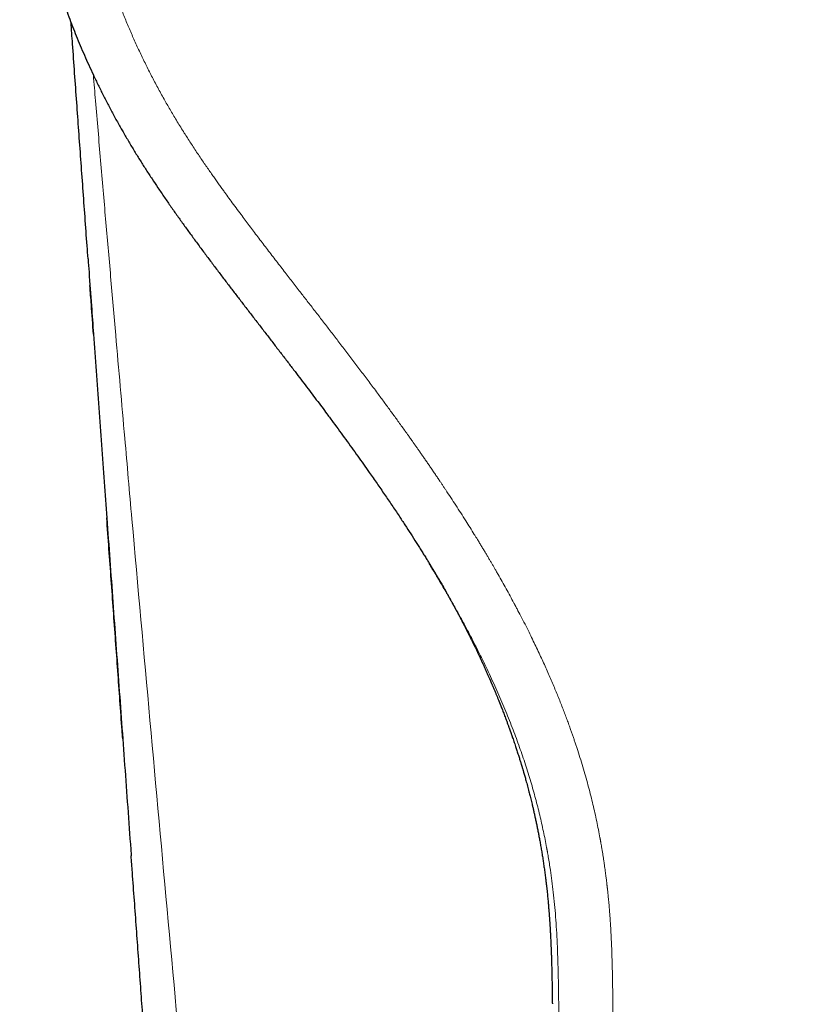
# Model space of a CAD drawing. Header units: millimetres. Extents: x 8 to 532, y 12 to 403.
# Tile 7 of 45: x 256 to 280, y 136 to 167. Entities that reach past the tile are written whole.
import ezdxf

# ---------------------------------------------------------------- set-up
doc = ezdxf.new("R2010")
doc.units = ezdxf.units.MM

msp = doc.modelspace()

# ---------------------------------------------------------------- linework, layer by layer
at = {"color": 8, "linetype": 'Continuous', "lineweight": 0}
for points, knots in [([(260.354, 164.459), (260.287, 164.578), (260.154, 164.816), (259.962, 165.178), (259.777, 165.543), (259.598, 165.911), (259.428, 166.281), (259.265, 166.651), (259.109, 167.022), (258.96, 167.396), (258.817, 167.775), (258.68, 168.159), (258.549, 168.548), (258.426, 168.94), (258.309, 169.334), (258.2, 169.73), (258.098, 170.128), (258.003, 170.528), (257.916, 170.93), (257.836, 171.333), (257.764, 171.738), (257.698, 172.144), (257.641, 172.551), (257.59, 172.959), (257.549, 173.357), (257.515, 173.744), (257.489, 174.121), (257.469, 174.497), (257.455, 174.875), (257.447, 175.252), (257.446, 175.64), (257.452, 176.04), (257.466, 176.451), (257.486, 176.861), (257.515, 177.271), (257.551, 177.678), (257.593, 178.081), (257.643, 178.482), (257.7, 178.881), (257.764, 179.283), (257.837, 179.685), (257.917, 180.089), (258.004, 180.492), (258.099, 180.892), (258.201, 181.291), (258.311, 181.688), (258.427, 182.083), (258.551, 182.476), (258.682, 182.867), (258.82, 183.254), (258.965, 183.64), (259.117, 184.022), (259.277, 184.402), (259.438, 184.768), (259.601, 185.121), (259.765, 185.461), (259.935, 185.798), (260.111, 186.132), (260.292, 186.463), (260.484, 186.801), (260.687, 187.144), (260.903, 187.494), (261.125, 187.839), (261.354, 188.18), (261.587, 188.515), (261.825, 188.844), (262.068, 189.166), (262.316, 189.484), (262.571, 189.8), (262.834, 190.112), (263.105, 190.423), (263.381, 190.727), (263.663, 191.027), (263.95, 191.322), (264.243, 191.611), (264.541, 191.895), (264.844, 192.173), (265.153, 192.445), (265.466, 192.712), (265.784, 192.973), (266.107, 193.228), (266.434, 193.476), (266.757, 193.713), (267.075, 193.936), (267.387, 194.148), (267.703, 194.355), (268.022, 194.556), (268.344, 194.752), (268.679, 194.948), (269.028, 195.143), (269.389, 195.338), (269.755, 195.525), (270.123, 195.706), (270.493, 195.879), (270.864, 196.045), (271.235, 196.202), (271.609, 196.353), (271.989, 196.499), (272.373, 196.638), (272.763, 196.771), (273.155, 196.897), (273.549, 197.015), (273.946, 197.127), (274.344, 197.231), (274.744, 197.328), (275.146, 197.417), (275.55, 197.499), (275.955, 197.574), (276.361, 197.642), (276.769, 197.701), (277.178, 197.754), (277.576, 197.798), (277.964, 197.833), (278.341, 197.862), (278.718, 197.884), (279.095, 197.9), (279.472, 197.91), (279.724, 197.911), (279.85, 197.911)], [0, 0, 0, 0, 0.008758, 0.017517, 0.026276, 0.035036, 0.043797, 0.0524, 0.061004, 0.069609, 0.078215, 0.086997, 0.095781, 0.104566, 0.113352, 0.122139, 0.130927, 0.139716, 0.148507, 0.157298, 0.166091, 0.174885, 0.183681, 0.192479, 0.201277, 0.209344, 0.217412, 0.225481, 0.23355, 0.24162, 0.24969, 0.258475, 0.267261, 0.276046, 0.284833, 0.293619, 0.302249, 0.310879, 0.319509, 0.328139, 0.336945, 0.345751, 0.354557, 0.363364, 0.372171, 0.380978, 0.389785, 0.398592, 0.407398, 0.416203, 0.425008, 0.433813, 0.442617, 0.451421, 0.459491, 0.46756, 0.47563, 0.483699, 0.491769, 0.499837, 0.50862, 0.517402, 0.526184, 0.534965, 0.543746, 0.55237, 0.560994, 0.569618, 0.578242, 0.587042, 0.595841, 0.60464, 0.613438, 0.622236, 0.631034, 0.639832, 0.64863, 0.657428, 0.666226, 0.675024, 0.683821, 0.692619, 0.701417, 0.709481, 0.717546, 0.725611, 0.733677, 0.741743, 0.74981, 0.758591, 0.767373, 0.776155, 0.784937, 0.79372, 0.802346, 0.810973, 0.819601, 0.828228, 0.837033, 0.845838, 0.854643, 0.863448, 0.872254, 0.88106, 0.889866, 0.898674, 0.907481, 0.916291, 0.925101, 0.933912, 0.942725, 0.951539, 0.959619, 0.967697, 0.975776, 0.983852, 0.991927, 1, 1, 1, 1]), ([(279.85, 197.911), (279.987, 197.911), (280.261, 197.909), (280.672, 197.897), (281.083, 197.879), (281.493, 197.853), (281.9, 197.819), (282.305, 197.779), (282.706, 197.731), (283.106, 197.677), (283.507, 197.614), (283.91, 197.545), (284.315, 197.467), (284.718, 197.382), (285.119, 197.289), (285.519, 197.189), (285.916, 197.082), (286.312, 196.968), (286.705, 196.846), (287.096, 196.718), (287.485, 196.582), (287.871, 196.439), (288.254, 196.288), (288.635, 196.131), (289.002, 195.972), (289.356, 195.81), (289.696, 195.648), (290.034, 195.48), (290.369, 195.307), (290.701, 195.127), (291.04, 194.937), (291.384, 194.735), (291.735, 194.521), (292.081, 194.301), (292.424, 194.074), (292.76, 193.843), (293.089, 193.606), (293.413, 193.366), (293.732, 193.119), (294.049, 192.865), (294.363, 192.604), (294.674, 192.334), (294.98, 192.06), (295.281, 191.779), (295.577, 191.493), (295.868, 191.202), (296.153, 190.905), (296.432, 190.603), (296.706, 190.296), (296.975, 189.984), (297.237, 189.667), (297.494, 189.345), (297.744, 189.019), (297.982, 188.697), (298.208, 188.381), (298.421, 188.07), (298.629, 187.755), (298.832, 187.437), (299.03, 187.115), (299.228, 186.781), (299.425, 186.434), (299.621, 186.073), (299.811, 185.708), (299.994, 185.34), (300.169, 184.972), (300.336, 184.602), (300.496, 184.231), (300.649, 183.858), (300.796, 183.479), (300.938, 183.095), (301.073, 182.706), (301.201, 182.315), (301.322, 181.921), (301.435, 181.525), (301.542, 181.127), (301.641, 180.728), (301.733, 180.326), (301.817, 179.923), (301.894, 179.518), (301.964, 179.113), (302.026, 178.705), (302.081, 178.297), (302.127, 177.9), (302.165, 177.512), (302.195, 177.136), (302.219, 176.759), (302.237, 176.382), (302.249, 176.005), (302.254, 175.617), (302.252, 175.217), (302.243, 174.806), (302.227, 174.396), (302.203, 173.986), (302.171, 173.579), (302.133, 173.175), (302.088, 172.774), (302.035, 172.374), (301.975, 171.973), (301.907, 171.57), (301.832, 171.166), (301.749, 170.763), (301.658, 170.362), (301.561, 169.963), (301.456, 169.566), (301.343, 169.171), (301.224, 168.778), (301.097, 168.387), (300.963, 167.999), (300.823, 167.613), (300.675, 167.23), (300.52, 166.85), (300.362, 166.483), (300.203, 166.129), (300.043, 165.789), (299.877, 165.451), (299.706, 165.116), (299.529, 164.784), (299.406, 164.565), (299.345, 164.456)], [0, 0, 0, 0, 0.008787, 0.017577, 0.026368, 0.035161, 0.043953, 0.052589, 0.061224, 0.069857, 0.07849, 0.087297, 0.096104, 0.104911, 0.113717, 0.122523, 0.131328, 0.140134, 0.148939, 0.157744, 0.166547, 0.175351, 0.184153, 0.192955, 0.201757, 0.209825, 0.217893, 0.225961, 0.234028, 0.242096, 0.250163, 0.258943, 0.267723, 0.276502, 0.285281, 0.29406, 0.302683, 0.311305, 0.319927, 0.32855, 0.337348, 0.346146, 0.354944, 0.363743, 0.372541, 0.381339, 0.390137, 0.398936, 0.407735, 0.416535, 0.425335, 0.434135, 0.442936, 0.451736, 0.459803, 0.46787, 0.475937, 0.484005, 0.492073, 0.500142, 0.508926, 0.51771, 0.526494, 0.535278, 0.544062, 0.55269, 0.561318, 0.569947, 0.578576, 0.587381, 0.596187, 0.604994, 0.613801, 0.622608, 0.631416, 0.640223, 0.64903, 0.657836, 0.666643, 0.675449, 0.684255, 0.693061, 0.701868, 0.70994, 0.718012, 0.726084, 0.734155, 0.742227, 0.750297, 0.759082, 0.767867, 0.776651, 0.785434, 0.794216, 0.802839, 0.811462, 0.820083, 0.828703, 0.837497, 0.846289, 0.85508, 0.86387, 0.872659, 0.881447, 0.890234, 0.89902, 0.907804, 0.916588, 0.92537, 0.934151, 0.942931, 0.951711, 0.95976, 0.967809, 0.975858, 0.983907, 0.991954, 1, 1, 1, 1]), ([(258.117, 165.256), (258.14, 164.987), (258.188, 164.409), (258.263, 163.519), (258.343, 162.584), (258.422, 161.661), (258.5, 160.75), (258.579, 159.85), (258.658, 158.945), (258.738, 158.033), (258.792, 157.424), (258.819, 157.118)], [0, 0, 0, 0, 0.099108, 0.213122, 0.32796, 0.443623, 0.553432, 0.663975, 0.77525, 0.887258, 1, 1, 1, 1]), ([(274.371, 136.193), (274.37, 136.256), (274.369, 136.379), (274.367, 136.562), (274.365, 136.737), (274.362, 136.906), (274.359, 137.069), (274.356, 137.222), (274.353, 137.366), (274.349, 137.502), (274.345, 137.631), (274.341, 137.754), (274.337, 137.872), (274.333, 137.983), (274.328, 138.089), (274.324, 138.188), (274.32, 138.282), (274.316, 138.359), (274.312, 138.421), (274.31, 138.462), (274.309, 138.487), (274.308, 138.497), (274.308, 138.5), (274.308, 138.503), (274.308, 138.506), (274.307, 138.51), (274.305, 138.549), (274.3, 138.633), (274.292, 138.758), (274.283, 138.89), (274.274, 139.014), (274.265, 139.13), (274.256, 139.238), (274.247, 139.339), (274.239, 139.433), (274.23, 139.521), (274.222, 139.602), (274.214, 139.675), (274.207, 139.742), (274.201, 139.795), (274.197, 139.836), (274.194, 139.866), (274.19, 139.894), (274.187, 139.919), (274.185, 139.942), (274.182, 139.967), (274.178, 140.002), (274.172, 140.05), (274.165, 140.111), (274.156, 140.18), (274.146, 140.258), (274.134, 140.346), (274.121, 140.44), (274.107, 140.541), (274.091, 140.648), (274.075, 140.757), (274.058, 140.868), (274.039, 140.978), (274.022, 141.08), (274.006, 141.173), (273.996, 141.232), (273.989, 141.272), (273.985, 141.291), (273.982, 141.309), (273.979, 141.328), (273.975, 141.347), (273.972, 141.367), (273.953, 141.464), (273.919, 141.642), (273.867, 141.9), (273.81, 142.163), (273.748, 142.429), (273.682, 142.698), (273.612, 142.972), (273.536, 143.251), (273.454, 143.537), (273.366, 143.828), (273.292, 144.062), (273.234, 144.238), (273.196, 144.354), (273.157, 144.467), (273.119, 144.579), (273.08, 144.691), (273.035, 144.818), (272.983, 144.962), (272.924, 145.121), (272.862, 145.287), (272.796, 145.458), (272.726, 145.636), (272.654, 145.815), (272.58, 145.997), (272.503, 146.18), (272.422, 146.368), (272.338, 146.561), (272.25, 146.759), (272.158, 146.962), (272.062, 147.169), (271.961, 147.382), (271.856, 147.599), (271.744, 147.828), (271.622, 148.069), (271.497, 148.313), (271.395, 148.508), (271.335, 148.622), (271.312, 148.665), (271.305, 148.678), (271.298, 148.691), (271.29, 148.705), (271.283, 148.718), (271.198, 148.877), (271.033, 149.18), (270.856, 149.495), (270.751, 149.68), (270.721, 149.733), (270.694, 149.78), (270.669, 149.822), (270.646, 149.863), (270.621, 149.905), (270.589, 149.961), (270.547, 150.033), (270.495, 150.121), (270.441, 150.212), (270.385, 150.306), (270.327, 150.404), (270.265, 150.505), (270.212, 150.594), (270.169, 150.665), (270.139, 150.714), (270.112, 150.758), (270.087, 150.798), (270.062, 150.838), (269.957, 151.009), (269.757, 151.328), (269.459, 151.794), (269.24, 152.126), (269.117, 152.311), (269.091, 152.35), (269.064, 152.391), (269.038, 152.431), (269.011, 152.47), (268.985, 152.51), (268.944, 152.57), (268.889, 152.651), (268.817, 152.758), (268.744, 152.866), (268.668, 152.977), (268.594, 153.085), (268.522, 153.19), (268.45, 153.293), (268.383, 153.39), (268.319, 153.482), (268.259, 153.568), (268.203, 153.648), (268.15, 153.723), (268.103, 153.789), (268.061, 153.849), (268.024, 153.901), (267.991, 153.948), (267.961, 153.99), (267.935, 154.026), (267.913, 154.057), (267.898, 154.078), (267.888, 154.092), (267.883, 154.099), (267.877, 154.107), (267.871, 154.115), (267.866, 154.123), (267.86, 154.131), (267.788, 154.232), (267.65, 154.424), (267.445, 154.706), (267.242, 154.984), (267.02, 155.284), (266.781, 155.606), (266.524, 155.948), (266.27, 156.283), (266.02, 156.612), (265.773, 156.934), (265.53, 157.25), (265.329, 157.511), (265.169, 157.719), (265.049, 157.874), (264.93, 158.028), (264.813, 158.179), (264.699, 158.325), (264.541, 158.529), (264.339, 158.79), (264.079, 159.127), (263.81, 159.475), (263.533, 159.835), (263.262, 160.19), (262.997, 160.541), (262.771, 160.844), (262.581, 161.099), (262.433, 161.3), (262.329, 161.443), (262.27, 161.525), (262.25, 161.553), (262.232, 161.578), (262.194, 161.631), (262.135, 161.712), (262.054, 161.825), (261.969, 161.945), (261.88, 162.071), (261.787, 162.204), (261.689, 162.345), (261.587, 162.492), (261.483, 162.646), (261.375, 162.806), (261.268, 162.967), (261.164, 163.127), (261.062, 163.285), (260.958, 163.449), (260.851, 163.619), (260.743, 163.795), (260.64, 163.967), (260.54, 164.134), (260.445, 164.298), (260.384, 164.405), (260.354, 164.459)], [0, 0, 0, 0, 0.005847, 0.011495, 0.016942, 0.022189, 0.027233, 0.032073, 0.03645, 0.040645, 0.044657, 0.048484, 0.052128, 0.055587, 0.05886, 0.061948, 0.064849, 0.067564, 0.069144, 0.070652, 0.071369, 0.071462, 0.071554, 0.071646, 0.071738, 0.071829, 0.072032, 0.075355, 0.079664, 0.083759, 0.087637, 0.0912, 0.094558, 0.097711, 0.100659, 0.1034, 0.105892, 0.108185, 0.110278, 0.112171, 0.113164, 0.114091, 0.114953, 0.115749, 0.116481, 0.117147, 0.118025, 0.119758, 0.121653, 0.12371, 0.126243, 0.128985, 0.131936, 0.135095, 0.138463, 0.14204, 0.145361, 0.148844, 0.152488, 0.154982, 0.157547, 0.158132, 0.158721, 0.159313, 0.15991, 0.160509, 0.161112, 0.161719, 0.169751, 0.177929, 0.186251, 0.194719, 0.203331, 0.212087, 0.220987, 0.230273, 0.239708, 0.249289, 0.253093, 0.256919, 0.260645, 0.264207, 0.2679, 0.271725, 0.276784, 0.282055, 0.287539, 0.293236, 0.299146, 0.305268, 0.311234, 0.31739, 0.323733, 0.330265, 0.336986, 0.343894, 0.35099, 0.358274, 0.365744, 0.373402, 0.38204, 0.390903, 0.398887, 0.402456, 0.402926, 0.403396, 0.403867, 0.404338, 0.404811, 0.405283, 0.421108, 0.436914, 0.4389, 0.440886, 0.442567, 0.443968, 0.445421, 0.446926, 0.448484, 0.451477, 0.454646, 0.457992, 0.46135, 0.464869, 0.468548, 0.472387, 0.474463, 0.476295, 0.477763, 0.47923, 0.480698, 0.482166, 0.497888, 0.515745, 0.533593, 0.534902, 0.536431, 0.537943, 0.539439, 0.540918, 0.54238, 0.543826, 0.547715, 0.551478, 0.555793, 0.55993, 0.563888, 0.567979, 0.571861, 0.575533, 0.578996, 0.582249, 0.585292, 0.588126, 0.590751, 0.592888, 0.594862, 0.596675, 0.598326, 0.599644, 0.600838, 0.601784, 0.60208, 0.602381, 0.602682, 0.602982, 0.603282, 0.603583, 0.603883, 0.614827, 0.625639, 0.636317, 0.646861, 0.660356, 0.673626, 0.686671, 0.699491, 0.712087, 0.724459, 0.736607, 0.742756, 0.748846, 0.754877, 0.76085, 0.766672, 0.772123, 0.784851, 0.79741, 0.81173, 0.825823, 0.839689, 0.853327, 0.866737, 0.874884, 0.882945, 0.889966, 0.891337, 0.892298, 0.893256, 0.894228, 0.898313, 0.902626, 0.907165, 0.91193, 0.917015, 0.922332, 0.927882, 0.933665, 0.939679, 0.945751, 0.951692, 0.957502, 0.963183, 0.969776, 0.976185, 0.982412, 0.988456, 0.994319, 1, 1, 1, 1]), ([(258.817, 157.118), (258.911, 156.042), (259.08, 154.122), (259.248, 152.203), (259.322, 151.359)], [0, 0, 0, 0, 0.5600111, 1, 1, 1, 1]), ([(259.322, 151.359), (259.51, 149.259), (259.886, 145.059), (260.46, 138.757), (261.036, 132.453), (261.611, 126.146), (262.18, 119.837), (262.727, 113.646), (263.251, 107.574), (263.748, 101.619), (264.226, 95.661), (264.684, 89.699), (264.967, 85.722), (265.109, 83.733)], [0, 0, 0, 0, 0.09333, 0.186662, 0.279995, 0.37333, 0.466664, 0.559992, 0.647972, 0.735949, 0.823937, 0.911949, 1, 1, 1, 1]), ([(272.677, 136.188), (272.675, 136.355), (272.671, 136.684), (272.662, 137.167), (272.649, 137.631), (272.632, 138.076), (272.609, 138.501), (272.581, 138.908), (272.548, 139.299), (272.509, 139.673), (272.466, 140.031), (272.424, 140.332), (272.385, 140.582), (272.354, 140.775), (272.331, 140.905), (272.319, 140.973), (272.315, 140.992), (272.312, 141.01), (272.309, 141.028), (272.306, 141.046), (272.302, 141.064), (272.269, 141.244), (272.201, 141.588), (272.086, 142.098), (271.954, 142.617), (271.805, 143.144), (271.638, 143.678), (271.453, 144.221), (271.248, 144.777), (271.023, 145.345), (270.775, 145.925), (270.573, 146.371), (270.426, 146.682), (270.342, 146.856), (270.257, 147.032), (270.169, 147.208), (270.08, 147.384), (269.99, 147.561), (269.898, 147.739), (269.779, 147.964), (269.629, 148.242), (269.444, 148.578), (269.284, 148.863), (269.184, 149.035), (269.151, 149.091)], [0, 0, 0, 0, 0.03708, 0.072698, 0.106889, 0.13968, 0.17109, 0.201131, 0.229806, 0.257823, 0.284376, 0.309431, 0.32513, 0.340153, 0.352805, 0.354192, 0.355572, 0.356945, 0.358311, 0.359671, 0.361024, 0.362369, 0.400077, 0.438609, 0.478017, 0.518351, 0.559647, 0.601917, 0.645171, 0.690612, 0.737107, 0.784659, 0.798873, 0.813177, 0.827572, 0.842056, 0.856629, 0.871289, 0.886035, 0.900866, 0.927695, 0.955967, 0.985693, 1, 1, 1, 1]), ([(273.246, 92.093), (273.244, 92.263), (273.24, 92.607), (273.233, 93.126), (273.226, 93.652), (273.219, 94.186), (273.212, 94.726), (273.205, 95.261), (273.198, 95.793), (273.191, 96.32), (273.184, 96.853), (273.177, 97.391), (273.17, 97.935), (273.163, 98.486), (273.155, 99.043), (273.148, 99.607), (273.141, 100.177), (273.133, 100.714), (273.127, 101.215), (273.121, 101.68), (273.115, 102.15), (273.108, 102.625), (273.102, 103.115), (273.095, 103.62), (273.088, 104.14), (273.082, 104.666), (273.075, 105.196), (273.068, 105.732), (273.06, 106.304), (273.052, 106.914), (273.043, 107.563), (273.035, 108.217), (273.026, 108.919), (273.016, 109.669), (273.005, 110.468), (272.995, 111.275), (272.984, 112.088), (272.973, 112.907), (272.963, 113.72), (272.952, 114.525), (272.942, 115.324), (272.931, 116.128), (272.921, 116.937), (272.91, 117.752), (272.9, 118.573), (272.889, 119.401), (272.878, 120.206), (272.868, 120.988), (272.859, 121.748), (272.849, 122.514), (272.839, 123.285), (272.829, 124.063), (272.819, 124.848), (272.809, 125.606), (272.8, 126.338), (272.791, 127.042), (272.782, 127.753), (272.773, 128.469), (272.764, 129.192), (272.755, 129.921), (272.745, 130.656), (272.736, 131.408), (272.726, 132.18), (272.717, 132.969), (272.707, 133.765), (272.697, 134.567), (272.687, 135.375), (272.68, 135.916), (272.677, 136.188)], [0, 0, 0, 0, 0.011611, 0.023386, 0.03532, 0.047411, 0.059657, 0.072053, 0.083877, 0.09583, 0.10791, 0.120117, 0.132456, 0.144936, 0.157563, 0.170346, 0.183292, 0.196407, 0.206837, 0.217379, 0.228039, 0.238816, 0.249709, 0.261384, 0.273182, 0.285097, 0.297128, 0.309268, 0.321516, 0.336082, 0.350786, 0.365619, 0.380578, 0.398544, 0.416674, 0.434963, 0.453401, 0.471984, 0.490704, 0.508694, 0.526801, 0.545029, 0.563382, 0.581866, 0.600486, 0.619246, 0.638152, 0.655256, 0.672486, 0.689846, 0.707345, 0.724988, 0.742782, 0.760734, 0.776576, 0.792549, 0.808657, 0.824904, 0.841293, 0.857822, 0.874491, 0.891298, 0.909051, 0.926952, 0.944999, 0.96319, 0.981525, 1, 1, 1, 1]), ([(274.867, 92.094), (274.833, 95.035), (274.766, 100.917), (274.663, 109.739), (274.562, 118.558), (274.464, 127.376), (274.402, 133.254), (274.371, 136.193)], [0, 0, 0, 0, 0.200079, 0.400121, 0.600121, 0.80008, 1, 1, 1, 1])]:
    msp.add_open_spline(points, degree=3, knots=knots, dxfattribs=at)
at = {"color": 7, "linetype": 'Continuous', "lineweight": 30}
for points, knots in [([(255.812, 175.236), (255.812, 175.222), (255.813, 175.125), (255.817, 174.943), (255.825, 174.688), (255.836, 174.427), (255.85, 174.159), (255.868, 173.889), (255.888, 173.618), (255.912, 173.346), (255.939, 173.068), (255.97, 172.785), (256.004, 172.505), (256.041, 172.229), (256.081, 171.957), (256.124, 171.681), (256.172, 171.4), (256.223, 171.115), (256.279, 170.825), (256.34, 170.531), (256.407, 170.228), (256.48, 169.915), (256.559, 169.594), (256.645, 169.268), (256.736, 168.938), (256.834, 168.603), (256.933, 168.282), (257.033, 167.973), (257.133, 167.678), (257.238, 167.381), (257.348, 167.081), (257.462, 166.78), (257.582, 166.479), (257.706, 166.178), (257.836, 165.874), (257.973, 165.567), (258.117, 165.256), (258.267, 164.941), (258.425, 164.625), (258.588, 164.307), (258.758, 163.988), (258.886, 163.756), (258.958, 163.63), (258.969, 163.61)], [0, 0, 0, 0, 0.0035898, 0.0239033, 0.0448001, 0.0662805, 0.0883446, 0.1109927, 0.1328818, 0.1552905, 0.178219, 0.2016678, 0.2256368, 0.2477508, 0.2702899, 0.2932542, 0.3166436, 0.3404583, 0.3646983, 0.3893635, 0.4144538, 0.4411946, 0.4684016, 0.4960743, 0.5242125, 0.552816, 0.5818851, 0.6071167, 0.6326893, 0.6586032, 0.6848586, 0.7114557, 0.7379102, 0.7646937, 0.7918058, 0.8192461, 0.8475843, 0.8762632, 0.9052827, 0.9346424, 0.964342, 0.9943814, 1, 1, 1, 1]), ([(257.95, 159.507), (257.941, 159.641), (257.909, 160.078), (257.856, 160.817), (257.791, 161.719), (257.726, 162.616), (257.662, 163.507), (257.597, 164.406), (257.532, 165.312), (257.472, 166.147), (257.434, 166.675), (257.418, 166.899)], [0, 0, 0, 0, 0.054543, 0.177503, 0.299645, 0.420969, 0.541476, 0.661165, 0.785676, 0.909291, 1, 1, 1, 1]), ([(258.969, 163.611), (258.995, 163.565), (259.079, 163.416), (259.224, 163.169), (259.404, 162.869), (259.586, 162.575), (259.769, 162.287), (259.953, 162.004), (260.144, 161.718), (260.34, 161.428), (260.543, 161.135), (260.745, 160.848), (260.947, 160.566), (261.154, 160.279), (261.369, 159.987), (261.589, 159.69), (261.807, 159.398), (262.022, 159.112), (262.235, 158.831), (262.446, 158.555), (262.654, 158.284), (262.868, 158.005), (263.088, 157.719), (263.314, 157.425), (263.536, 157.137), (263.754, 156.854), (263.967, 156.576), (264.176, 156.304), (264.375, 156.043), (264.564, 155.795), (264.744, 155.558), (264.92, 155.325), (265.092, 155.097), (265.261, 154.872), (265.438, 154.634), (265.624, 154.382), (265.82, 154.116), (266.012, 153.853), (266.201, 153.592), (266.387, 153.332), (266.57, 153.076), (266.772, 152.79), (266.991, 152.475), (267.227, 152.133), (267.456, 151.794), (267.669, 151.476), (267.864, 151.179), (268.045, 150.901), (268.19, 150.674), (268.302, 150.497), (268.382, 150.371), (268.459, 150.247), (268.532, 150.129), (268.601, 150.017), (268.665, 149.912), (268.725, 149.814), (268.782, 149.72), (268.836, 149.631), (268.886, 149.546), (268.934, 149.466), (268.978, 149.391), (269.02, 149.32), (269.053, 149.265), (269.077, 149.222), (269.095, 149.191), (269.111, 149.163), (269.125, 149.139), (269.137, 149.117), (269.146, 149.101), (269.151, 149.093), (269.152, 149.091)], [0, 0, 0, 0, 0.008844, 0.028782, 0.048481, 0.067939, 0.087156, 0.106132, 0.124871, 0.145211, 0.165268, 0.185044, 0.204544, 0.223771, 0.244913, 0.265727, 0.286217, 0.306388, 0.326243, 0.345785, 0.365019, 0.383946, 0.405205, 0.426071, 0.446549, 0.466644, 0.486359, 0.505696, 0.524657, 0.541709, 0.558448, 0.574873, 0.590987, 0.606789, 0.622281, 0.641092, 0.659663, 0.678026, 0.696182, 0.714132, 0.731877, 0.749419, 0.773206, 0.796611, 0.819632, 0.842267, 0.86117, 0.879796, 0.898146, 0.906702, 0.915186, 0.923399, 0.931261, 0.938774, 0.945568, 0.952048, 0.958217, 0.964073, 0.969618, 0.974851, 0.979773, 0.984383, 0.988683, 0.990717, 0.992696, 0.994694, 0.996243, 0.997861, 0.999569, 1, 1, 1, 1]), ([(257.95, 159.507), (257.96, 159.366), (257.996, 158.877), (258.052, 158.09), (258.099, 157.443), (258.121, 157.145)], [0, 0, 0, 0, 0.178231, 0.622151, 1, 1, 1, 1]), ([(258.12, 157.147), (258.098, 157.456), (258.062, 157.962), (258.025, 158.468), (258.011, 158.665)], [0, 0, 0, 0, 0.610549, 1, 1, 1, 1]), ([(258.12, 157.147), (258.148, 156.763), (258.204, 155.994), (258.287, 154.839), (258.371, 153.681), (258.454, 152.533), (258.509, 151.772), (258.536, 151.397)], [0, 0, 0, 0, 0.200174, 0.401154, 0.602653, 0.804382, 1, 1, 1, 1]), ([(259.036, 144.483), (259.029, 144.573), (259.001, 144.972), (258.949, 145.682), (258.882, 146.617), (258.814, 147.558), (258.745, 148.508), (258.676, 149.464), (258.606, 150.428), (258.559, 151.074), (258.536, 151.398)], [0, 0, 0, 0, 0.0391154, 0.1731207, 0.308214, 0.4443952, 0.5816644, 0.7200216, 0.8594668, 1, 1, 1, 1]), ([(258.536, 151.395), (258.6, 150.518), (258.727, 148.762), (258.917, 146.129), (259.107, 143.494), (259.235, 141.725), (259.3, 140.834), (259.3, 140.823)], [0, 0, 0, 0, 0.249006, 0.498096, 0.74734, 0.996809, 1, 1, 1, 1]), ([(269.151, 149.091), (269.113, 149.157), (269.001, 149.351), (268.828, 149.642), (268.692, 149.865), (268.632, 149.963)], [0, 0, 0, 0, 0.225477, 0.661663, 1, 1, 1, 1]), ([(268.633, 149.963), (268.634, 149.96), (268.641, 149.949), (268.654, 149.927), (268.672, 149.898), (268.689, 149.87), (268.704, 149.845), (268.717, 149.824), (268.728, 149.805), (268.739, 149.787), (268.751, 149.768), (268.763, 149.748), (268.776, 149.726), (268.791, 149.702), (268.806, 149.676), (268.823, 149.648), (268.84, 149.619), (268.855, 149.594), (268.867, 149.574), (268.874, 149.561), (268.88, 149.551), (268.885, 149.542), (268.892, 149.531), (268.901, 149.515), (268.912, 149.497), (268.931, 149.464), (268.959, 149.416), (268.988, 149.366), (269.011, 149.328), (269.025, 149.303), (269.037, 149.281), (269.049, 149.262), (269.059, 149.244), (269.069, 149.226), (269.079, 149.208), (269.09, 149.19), (269.1, 149.171), (269.111, 149.153), (269.122, 149.133), (269.133, 149.114), (269.145, 149.093), (269.158, 149.069), (269.171, 149.046), (269.183, 149.025), (269.193, 149.008), (269.201, 148.994), (269.209, 148.98), (269.218, 148.963), (269.23, 148.942), (269.243, 148.918), (269.257, 148.893), (269.271, 148.868), (269.287, 148.84), (269.304, 148.809), (269.322, 148.776), (269.339, 148.746), (269.352, 148.722), (269.363, 148.702), (269.372, 148.685), (269.382, 148.666), (269.397, 148.639), (269.416, 148.604), (269.438, 148.564), (269.459, 148.525), (269.479, 148.489), (269.498, 148.453), (269.516, 148.418), (269.534, 148.385), (269.55, 148.355), (269.565, 148.326), (269.581, 148.297), (269.598, 148.265), (269.616, 148.23), (269.636, 148.191), (269.659, 148.147), (269.685, 148.099), (269.711, 148.047), (269.734, 148.003), (269.752, 147.968), (269.765, 147.943), (269.776, 147.921), (269.785, 147.903), (269.792, 147.89), (269.797, 147.881), (269.801, 147.872), (269.806, 147.862), (269.813, 147.849), (269.822, 147.831), (269.833, 147.81), (269.844, 147.786), (269.857, 147.762), (269.869, 147.737), (269.881, 147.713), (269.895, 147.685), (269.912, 147.652), (269.93, 147.614), (269.949, 147.578), (269.965, 147.545), (269.978, 147.517), (269.989, 147.495), (269.999, 147.476), (270.007, 147.459), (270.014, 147.444), (270.021, 147.43), (270.029, 147.413), (270.039, 147.392), (270.05, 147.37), (270.064, 147.341), (270.081, 147.305), (270.102, 147.262), (270.124, 147.216), (270.146, 147.17), (270.167, 147.125), (270.188, 147.081), (270.207, 147.04), (270.224, 147.005), (270.236, 146.978), (270.247, 146.954), (270.256, 146.935), (270.263, 146.919), (270.269, 146.908), (270.273, 146.899), (270.277, 146.89), (270.283, 146.877), (270.29, 146.862), (270.299, 146.843), (270.321, 146.795), (270.355, 146.721), (270.399, 146.621), (270.442, 146.525), (270.474, 146.452), (270.496, 146.402), (270.508, 146.375), (270.519, 146.35), (270.529, 146.326), (270.538, 146.307), (270.545, 146.29), (270.552, 146.275), (270.559, 146.257), (270.569, 146.235), (270.58, 146.209), (270.592, 146.18), (270.615, 146.127), (270.646, 146.053), (270.686, 145.958), (270.717, 145.882), (270.741, 145.824), (270.758, 145.783), (270.773, 145.746), (270.787, 145.712), (270.797, 145.686), (270.805, 145.667), (270.81, 145.653), (270.815, 145.642), (270.819, 145.632), (270.822, 145.623), (270.825, 145.617), (270.828, 145.609), (270.832, 145.598), (270.838, 145.583), (270.846, 145.564), (270.854, 145.544), (270.862, 145.523), (270.871, 145.501), (270.885, 145.466), (270.904, 145.416), (270.93, 145.351), (270.957, 145.281), (270.985, 145.205), (271.017, 145.122), (271.051, 145.03), (271.08, 144.951), (271.102, 144.892), (271.115, 144.854), (271.128, 144.821), (271.139, 144.789), (271.149, 144.76), (271.158, 144.735), (271.165, 144.717), (271.169, 144.704), (271.173, 144.694), (271.177, 144.682), (271.183, 144.665), (271.19, 144.645), (271.198, 144.622), (271.206, 144.598), (271.215, 144.574), (271.229, 144.534), (271.249, 144.476), (271.274, 144.401), (271.301, 144.323), (271.326, 144.249), (271.349, 144.178), (271.371, 144.112), (271.393, 144.044), (271.414, 143.976), (271.435, 143.91), (271.455, 143.849), (271.472, 143.794), (271.487, 143.745), (271.499, 143.703), (271.51, 143.67), (271.517, 143.645), (271.522, 143.627), (271.527, 143.613), (271.532, 143.596), (271.538, 143.575), (271.546, 143.547), (271.556, 143.515), (271.566, 143.479), (271.586, 143.412), (271.615, 143.312), (271.656, 143.166), (271.7, 143.004), (271.738, 142.863), (271.765, 142.755), (271.784, 142.683), (271.803, 142.606), (271.823, 142.523), (271.845, 142.434), (271.868, 142.337), (271.892, 142.234), (271.917, 142.124), (271.942, 142.008), (271.969, 141.885), (271.995, 141.759), (272.021, 141.629), (272.047, 141.496), (272.074, 141.357), (272.1, 141.213), (272.126, 141.063), (272.152, 140.911), (272.176, 140.756), (272.2, 140.6), (272.223, 140.44), (272.246, 140.274), (272.265, 140.124), (272.282, 139.991), (272.295, 139.88), (272.306, 139.775), (272.317, 139.676), (272.327, 139.584), (272.335, 139.496), (272.343, 139.413), (272.35, 139.333), (272.357, 139.258), (272.363, 139.189), (272.368, 139.128), (272.372, 139.075), (272.376, 139.029), (272.379, 138.991), (272.381, 138.959), (272.383, 138.931), (272.385, 138.906), (272.387, 138.883), (272.388, 138.864), (272.389, 138.845), (272.391, 138.825), (272.392, 138.801), (272.394, 138.771), (272.397, 138.735), (272.4, 138.693), (272.403, 138.646), (272.406, 138.593), (272.409, 138.534), (272.413, 138.469), (272.417, 138.397), (272.421, 138.317), (272.425, 138.232), (272.43, 138.141), (272.434, 138.044), (272.438, 137.942), (272.442, 137.837), (272.446, 137.729), (272.45, 137.616), (272.454, 137.497), (272.457, 137.367), (272.461, 137.227), (272.464, 137.076), (272.467, 136.918), (272.47, 136.753), (272.473, 136.582), (272.476, 136.404), (272.477, 136.272), (272.478, 136.199), (272.479, 136.187)], [0, 0, 0, 0, 0.000994, 0.00394, 0.007196, 0.010823, 0.013135, 0.015527, 0.017657, 0.019465, 0.02149, 0.023694, 0.026077, 0.028637, 0.031376, 0.034293, 0.037388, 0.040541, 0.04231, 0.043615, 0.044485, 0.045369, 0.046426, 0.048069, 0.050007, 0.052236, 0.058153, 0.064525, 0.067152, 0.069689, 0.071858, 0.073654, 0.075424, 0.077159, 0.078889, 0.080613, 0.082362, 0.084366, 0.086064, 0.087931, 0.089967, 0.09217, 0.094535, 0.096648, 0.098279, 0.099441, 0.100609, 0.10217, 0.104124, 0.106461, 0.108861, 0.111163, 0.113369, 0.116673, 0.119733, 0.12251, 0.124874, 0.126435, 0.127803, 0.129489, 0.1316, 0.13524, 0.13885, 0.142278, 0.145525, 0.14859, 0.151779, 0.154684, 0.157302, 0.15968, 0.162204, 0.164967, 0.167971, 0.171216, 0.17513, 0.179289, 0.183679, 0.1883, 0.190407, 0.192539, 0.19442, 0.195965, 0.196941, 0.19771, 0.198314, 0.199082, 0.200241, 0.201704, 0.20347, 0.205482, 0.207506, 0.209516, 0.21151, 0.21349, 0.216572, 0.219617, 0.222626, 0.225557, 0.227589, 0.229397, 0.230982, 0.232342, 0.233479, 0.234461, 0.235861, 0.237574, 0.239397, 0.241239, 0.244576, 0.247974, 0.251567, 0.255567, 0.25882, 0.262301, 0.26601, 0.268302, 0.27052, 0.272413, 0.273979, 0.2751, 0.27596, 0.276567, 0.277251, 0.278195, 0.279398, 0.28086, 0.282573, 0.290505, 0.298126, 0.305463, 0.312636, 0.314711, 0.316774, 0.318799, 0.320572, 0.322046, 0.323228, 0.324265, 0.325604, 0.327245, 0.329189, 0.331424, 0.333724, 0.341008, 0.348033, 0.3548, 0.357901, 0.360943, 0.36375, 0.366207, 0.368316, 0.369457, 0.370463, 0.371332, 0.372066, 0.372664, 0.373127, 0.373581, 0.374334, 0.375459, 0.376897, 0.378412, 0.379955, 0.381524, 0.383121, 0.387613, 0.39232, 0.397363, 0.40277, 0.408539, 0.415301, 0.422497, 0.425408, 0.428087, 0.43048, 0.432587, 0.434838, 0.436636, 0.437981, 0.438721, 0.439245, 0.440109, 0.44128, 0.4428, 0.444427, 0.446103, 0.447829, 0.449605, 0.454604, 0.459925, 0.465391, 0.470972, 0.47552, 0.48014, 0.484834, 0.489599, 0.494307, 0.498529, 0.502332, 0.505719, 0.508691, 0.510888, 0.512674, 0.513723, 0.514573, 0.515684, 0.517055, 0.519003, 0.521309, 0.523765, 0.526233, 0.535149, 0.544219, 0.555984, 0.567992, 0.572776, 0.577597, 0.582664, 0.588146, 0.594164, 0.600608, 0.607475, 0.614761, 0.622462, 0.630575, 0.639095, 0.647517, 0.656297, 0.665429, 0.674911, 0.68474, 0.69491, 0.704809, 0.715006, 0.725498, 0.73628, 0.747314, 0.754924, 0.762135, 0.76895, 0.775373, 0.781405, 0.787051, 0.792311, 0.797656, 0.80254, 0.806966, 0.810937, 0.814454, 0.817297, 0.819756, 0.821833, 0.823574, 0.825154, 0.826603, 0.828004, 0.828974, 0.830197, 0.831785, 0.833739, 0.836058, 0.838742, 0.841789, 0.845198, 0.84897, 0.853102, 0.857806, 0.862902, 0.868388, 0.874264, 0.880528, 0.887178, 0.893802, 0.900768, 0.908075, 0.915723, 0.923711, 0.933026, 0.942764, 0.952925, 0.963508, 0.974514, 0.985944, 0.997799, 1, 1, 1, 1]), ([(262.789, 92.5), (262.788, 92.523), (262.756, 92.969), (262.693, 93.841), (262.604, 95.07), (262.518, 96.26), (262.435, 97.411), (262.352, 98.568), (262.268, 99.731), (262.184, 100.9), (262.099, 102.075), (262.014, 103.255), (261.928, 104.442), (261.842, 105.634), (261.756, 106.833), (261.669, 108.037), (261.581, 109.247), (261.494, 110.464), (261.405, 111.686), (261.317, 112.914), (261.228, 114.142), (261.139, 115.37), (261.078, 116.22), (261.044, 116.697), (261.036, 116.798), (261.029, 116.9), (261.022, 117.001), (261.014, 117.104), (261.008, 117.198), (261.001, 117.282), (260.996, 117.355), (260.991, 117.427), (260.986, 117.495), (260.981, 117.559), (260.977, 117.617), (260.959, 117.871), (260.926, 118.326), (260.878, 118.988), (260.83, 119.661), (260.781, 120.341), (260.732, 121.01), (260.685, 121.669), (260.638, 122.318), (260.59, 122.972), (260.543, 123.633), (260.495, 124.3), (260.446, 124.973), (260.395, 125.675), (260.342, 126.407), (260.287, 127.169), (260.232, 127.938), (260.176, 128.715), (260.119, 129.499), (260.062, 130.29), (260.004, 131.089), (259.946, 131.896), (259.887, 132.71), (259.828, 133.526), (259.769, 134.345), (259.709, 135.166), (259.65, 135.994), (259.589, 136.835), (259.527, 137.688), (259.465, 138.554), (259.401, 139.427), (259.347, 140.184), (259.313, 140.65), (259.3, 140.823)], [0, 0, 0, 0, 0.001448, 0.027631, 0.053971, 0.077622, 0.101398, 0.125299, 0.149326, 0.173478, 0.197756, 0.222159, 0.246688, 0.271342, 0.296122, 0.321027, 0.346058, 0.371215, 0.396497, 0.421905, 0.447439, 0.472727, 0.498138, 0.500231, 0.502324, 0.504418, 0.506513, 0.508616, 0.510821, 0.512345, 0.513867, 0.515355, 0.51678, 0.518111, 0.519318, 0.520401, 0.533829, 0.547602, 0.561525, 0.575597, 0.58982, 0.603117, 0.616544, 0.630098, 0.643781, 0.657592, 0.671531, 0.685599, 0.701222, 0.717, 0.732933, 0.749022, 0.765265, 0.781665, 0.798219, 0.814929, 0.831794, 0.848814, 0.865681, 0.882699, 0.899866, 0.917183, 0.934968, 0.952909, 0.971005, 0.989257, 1, 1, 1, 1])]:
    msp.add_open_spline(points, degree=3, knots=knots, dxfattribs=at)

doc.saveas('drawing.dxf')
